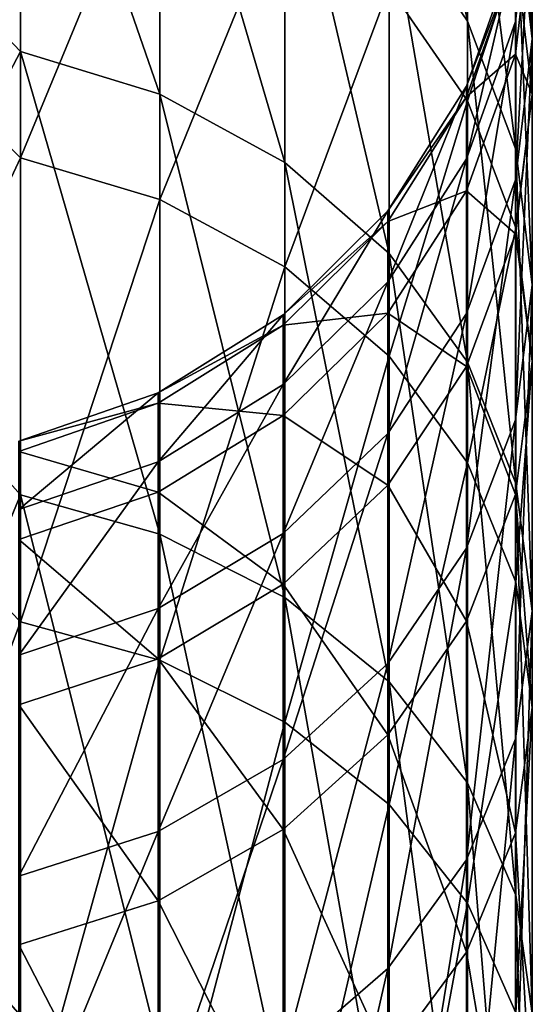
# Model space of a CAD drawing. Header units: millimetres. Extents: x -44 to 78, y -375 to 458.
# Tile 75 of 76: x 2 to 10, y 429 to 444. Entities that reach past the tile are written whole.
import ezdxf

# ---------------------------------------------------------------- set-up
doc = ezdxf.new("R2010")
doc.units = ezdxf.units.MM
doc.header["$LTSCALE"] = 198.929398
doc.layers.add('7', color=7, linetype='CONTINUOUS')

msp = doc.modelspace()

# ---------------------------------------------------------------- linework, layer by layer
at = {"layer": '7', "color": 7, "linetype": 'CONTINUOUS', "true_color": 0x00000b}
for points in [[(9.014, 448.105, 68.555), (9.014, 444.199, 57.417), (7.823, 449.931, 68.033), (9.014, 448.105, 68.555)], [(7.823, 449.931, 68.033), (9.014, 444.199, 57.417), (7.823, 445.951, 56.684), (7.823, 449.931, 68.033)], [(2.225, 449.198, 55.327), (2.225, 443.734, 44.152), (0, 446.075, 47.986), (2.225, 449.198, 55.327)], [(4.341, 448.514, 55.612), (4.341, 443.088, 44.516), (2.225, 449.198, 55.327), (4.341, 448.514, 55.612)], [(2.225, 449.198, 55.327), (4.341, 443.088, 44.516), (2.225, 443.734, 44.152), (2.225, 449.198, 55.327)], [(6.238, 447.414, 56.073), (6.238, 442.049, 45.102), (4.341, 448.514, 55.612), (6.238, 447.414, 56.073)], [(4.341, 448.514, 55.612), (6.238, 442.049, 45.102), (4.341, 443.088, 44.516), (4.341, 448.514, 55.612)], [(10, 446.391, 80.771), (10, 443.928, 69.749), (9.752, 448.59, 80.413), (10, 446.391, 80.771)], [(9.752, 448.59, 80.413), (10, 443.928, 69.749), (9.752, 446.07, 69.137), (9.752, 448.59, 80.413)], [(9.752, 446.07, 69.137), (9.752, 442.246, 58.234), (9.014, 448.105, 68.555), (9.752, 446.07, 69.137)], [(9.014, 448.105, 68.555), (9.752, 442.246, 58.234), (9.014, 444.199, 57.417), (9.014, 448.105, 68.555)], [(2.225, 442.119, 151.012), (2.225, 447.919, 140.007), (0, 444.335, 147.687), (2.225, 442.119, 151.012)], [(2.225, 442.119, 151.012), (4.341, 447.244, 139.701), (2.225, 447.919, 140.007), (2.225, 442.119, 151.012)], [(9.746, 445.32, 92.102), (9.746, 444.193, 81.128), (10, 447.545, 92.004), (9.746, 445.32, 92.102)], [(10, 447.545, 92.004), (9.746, 444.193, 81.128), (10, 446.391, 80.771), (10, 447.545, 92.004)], [(7.823, 445.951, 56.684), (7.823, 440.668, 45.881), (6.238, 447.414, 56.073), (7.823, 445.951, 56.684)], [(6.238, 447.414, 56.073), (7.823, 440.668, 45.881), (6.238, 442.049, 45.102), (6.238, 447.414, 56.073)], [(4.341, 441.486, 150.628), (4.341, 447.244, 139.701), (2.225, 442.119, 151.012), (4.341, 441.486, 150.628)], [(4.341, 441.486, 150.628), (6.238, 446.158, 139.207), (4.341, 447.244, 139.701), (4.341, 441.486, 150.628)], [(9.014, 442.985, 137.767), (9.014, 447.226, 126.752), (7.823, 444.714, 138.552), (9.014, 442.985, 137.767)], [(9.014, 442.985, 137.767), (9.752, 445.209, 126.109), (9.014, 447.226, 126.752), (9.014, 442.985, 137.767)], [(9.746, 444.193, 81.128), (9.746, 441.787, 70.362), (10, 446.391, 80.771), (9.746, 444.193, 81.128)], [(10, 446.391, 80.771), (9.746, 441.787, 70.362), (10, 443.928, 69.749), (10, 446.391, 80.771)], [(6.238, 440.465, 150.011), (6.238, 446.158, 139.207), (4.341, 441.486, 150.628), (6.238, 440.465, 150.011)], [(6.238, 440.465, 150.011), (7.823, 444.714, 138.552), (6.238, 446.158, 139.207), (6.238, 440.465, 150.011)], [(0, 446.075, 47.986), (2.225, 443.734, 44.152), (0, 439.494, 36.814), (0, 446.075, 47.986)], [(10, 443.928, 69.749), (10, 440.191, 59.093), (9.752, 446.07, 69.137), (10, 443.928, 69.749)], [(9.752, 446.07, 69.137), (10, 440.191, 59.093), (9.752, 442.246, 58.234), (9.752, 446.07, 69.137)], [(9.014, 444.199, 57.417), (9.014, 439.014, 46.814), (7.823, 445.951, 56.684), (9.014, 444.199, 57.417)], [(7.823, 445.951, 56.684), (9.014, 439.014, 46.814), (7.823, 440.668, 45.881), (7.823, 445.951, 56.684)], [(9.746, 443.695, 114.066), (9.746, 445.153, 103.132), (10, 445.882, 114.49), (9.746, 443.695, 114.066)], [(10, 443.087, 125.432), (9.746, 443.695, 114.066), (10, 445.882, 114.49), (10, 443.087, 125.432)], [(10, 443.087, 125.432), (10, 445.882, 114.49), (9.752, 445.209, 126.109), (10, 443.087, 125.432)], [(9.002, 443.208, 92.194), (9.002, 442.106, 81.467), (9.746, 445.32, 92.102), (9.002, 443.208, 92.194)], [(9.746, 445.153, 103.132), (9.002, 443.208, 92.194), (9.746, 445.32, 92.102), (9.746, 445.153, 103.132)], [(9.746, 445.32, 92.102), (9.002, 442.106, 81.467), (9.746, 444.193, 81.128), (9.746, 445.32, 92.102)], [(9.002, 443.045, 102.976), (9.002, 443.208, 92.194), (9.746, 445.153, 103.132), (9.002, 443.045, 102.976)], [(9.746, 443.695, 114.066), (9.002, 443.045, 102.976), (9.746, 445.153, 103.132), (9.746, 443.695, 114.066)], [(9.752, 441.058, 136.891), (9.752, 445.209, 126.109), (9.014, 442.985, 137.767), (9.752, 441.058, 136.891)], [(9.752, 441.058, 136.891), (10, 443.087, 125.432), (9.752, 445.209, 126.109), (9.752, 441.058, 136.891)], [(7.823, 439.107, 149.191), (7.823, 444.714, 138.552), (6.238, 440.465, 150.011), (7.823, 439.107, 149.191)], [(7.823, 439.107, 149.191), (9.014, 442.985, 137.767), (7.823, 444.714, 138.552), (7.823, 439.107, 149.191)], [(0, 437.368, 158.623), (2.225, 442.119, 151.012), (0, 444.335, 147.687), (0, 437.368, 158.623)], [(9.002, 442.106, 81.467), (9.002, 439.754, 70.943), (9.746, 444.193, 81.128), (9.002, 442.106, 81.467)], [(9.746, 444.193, 81.128), (9.002, 439.754, 70.943), (9.746, 441.787, 70.362), (9.746, 444.193, 81.128)], [(9.752, 442.246, 58.234), (9.752, 437.17, 47.854), (9.014, 444.199, 57.417), (9.752, 442.246, 58.234)], [(9.014, 444.199, 57.417), (9.752, 437.17, 47.854), (9.014, 439.014, 46.814), (9.014, 444.199, 57.417)], [(9.746, 441.787, 70.362), (9.746, 438.136, 59.952), (10, 443.928, 69.749), (9.746, 441.787, 70.362)], [(10, 443.928, 69.749), (9.746, 438.136, 59.952), (10, 440.191, 59.093), (10, 443.928, 69.749)], [(2.225, 443.734, 44.152), (2.225, 436.997, 33.695), (0, 439.494, 36.814), (2.225, 443.734, 44.152)], [(4.341, 443.088, 44.516), (4.341, 436.399, 34.132), (2.225, 443.734, 44.152), (4.341, 443.088, 44.516)], [(2.225, 443.734, 44.152), (4.341, 436.399, 34.132), (2.225, 436.997, 33.695), (2.225, 443.734, 44.152)], [(9.002, 441.619, 113.664), (9.002, 443.045, 102.976), (9.746, 443.695, 114.066), (9.002, 441.619, 113.664)], [(9.746, 440.965, 124.755), (9.002, 441.619, 113.664), (9.746, 443.695, 114.066), (9.746, 440.965, 124.755)], [(9.746, 440.965, 124.755), (9.746, 443.695, 114.066), (10, 443.087, 125.432), (9.746, 440.965, 124.755)], [(7.806, 441.314, 92.276), (7.806, 440.235, 81.771), (9.002, 443.208, 92.194), (7.806, 441.314, 92.276)], [(9.002, 443.045, 102.976), (7.806, 441.314, 92.276), (9.002, 443.208, 92.194), (9.002, 443.045, 102.976)], [(9.002, 443.208, 92.194), (7.806, 440.235, 81.771), (9.002, 442.106, 81.467), (9.002, 443.208, 92.194)], [(6.238, 442.049, 45.102), (6.238, 435.436, 34.835), (4.341, 443.088, 44.516), (6.238, 442.049, 45.102)], [(4.341, 443.088, 44.516), (6.238, 435.436, 34.835), (4.341, 436.399, 34.132), (4.341, 443.088, 44.516)], [(7.806, 441.154, 102.836), (7.806, 441.314, 92.276), (9.002, 443.045, 102.976), (7.806, 441.154, 102.836)], [(9.002, 441.619, 113.664), (7.806, 441.154, 102.836), (9.002, 443.045, 102.976), (9.002, 441.619, 113.664)], [(9.014, 437.482, 148.208), (9.014, 442.985, 137.767), (7.823, 439.107, 149.191), (9.014, 437.482, 148.208)], [(9.014, 437.482, 148.208), (9.752, 441.058, 136.891), (9.014, 442.985, 137.767), (9.014, 437.482, 148.208)], [(10, 439.029, 135.97), (9.746, 440.965, 124.755), (10, 443.087, 125.432), (10, 439.029, 135.97)], [(10, 439.029, 135.97), (10, 443.087, 125.432), (9.752, 441.058, 136.891), (10, 439.029, 135.97)], [(10, 440.191, 59.093), (10, 435.23, 48.948), (9.752, 442.246, 58.234), (10, 440.191, 59.093)], [(9.752, 442.246, 58.234), (10, 435.23, 48.948), (9.752, 437.17, 47.854), (9.752, 442.246, 58.234)], [(2.225, 435.07, 161.261), (2.225, 442.119, 151.012), (0, 437.368, 158.623), (2.225, 435.07, 161.261)], [(2.225, 435.07, 161.261), (4.341, 441.486, 150.628), (2.225, 442.119, 151.012), (2.225, 435.07, 161.261)], [(7.806, 440.235, 81.771), (7.806, 437.931, 71.465), (9.002, 442.106, 81.467), (7.806, 440.235, 81.771)], [(9.002, 442.106, 81.467), (7.806, 437.931, 71.465), (9.002, 439.754, 70.943), (9.002, 442.106, 81.467)], [(7.823, 440.668, 45.881), (7.823, 434.155, 35.771), (6.238, 442.049, 45.102), (7.823, 440.668, 45.881)], [(6.238, 442.049, 45.102), (7.823, 434.155, 35.771), (6.238, 435.436, 34.835), (6.238, 442.049, 45.102)], [(9.002, 439.754, 70.943), (9.002, 436.185, 60.768), (9.746, 441.787, 70.362), (9.002, 439.754, 70.943)], [(9.746, 441.787, 70.362), (9.002, 436.185, 60.768), (9.746, 438.136, 59.952), (9.746, 441.787, 70.362)], [(4.341, 434.486, 160.806), (4.341, 441.486, 150.628), (2.225, 435.07, 161.261), (4.341, 434.486, 160.806)], [(4.341, 434.486, 160.806), (6.238, 440.465, 150.011), (4.341, 441.486, 150.628), (4.341, 434.486, 160.806)], [(7.806, 439.758, 113.304), (7.806, 441.154, 102.836), (9.002, 441.619, 113.664), (7.806, 439.758, 113.304)], [(9.002, 438.951, 124.112), (7.806, 439.758, 113.304), (9.002, 441.619, 113.664), (9.002, 438.951, 124.112)], [(9.002, 438.951, 124.112), (9.002, 441.619, 113.664), (9.746, 440.965, 124.755), (9.002, 438.951, 124.112)], [(6.217, 439.734, 92.345), (6.217, 438.673, 82.025), (7.806, 441.314, 92.276), (6.217, 439.734, 92.345)], [(7.806, 441.154, 102.836), (6.217, 439.734, 92.345), (7.806, 441.314, 92.276), (7.806, 441.154, 102.836)], [(7.806, 441.314, 92.276), (6.217, 438.673, 82.025), (7.806, 440.235, 81.771), (7.806, 441.314, 92.276)], [(6.217, 439.577, 102.719), (6.217, 439.734, 92.345), (7.806, 441.154, 102.836), (6.217, 439.577, 102.719)], [(7.806, 439.758, 113.304), (6.217, 439.577, 102.719), (7.806, 441.154, 102.836), (7.806, 439.758, 113.304)], [(9.752, 435.671, 147.113), (9.752, 441.058, 136.891), (9.014, 437.482, 148.208), (9.752, 435.671, 147.113)], [(9.752, 435.671, 147.113), (10, 439.029, 135.97), (9.752, 441.058, 136.891), (9.752, 435.671, 147.113)], [(9.746, 437.002, 135.05), (9.002, 438.951, 124.112), (9.746, 440.965, 124.755), (9.746, 437.002, 135.05)], [(9.746, 437.002, 135.05), (9.746, 440.965, 124.755), (10, 439.029, 135.97), (9.746, 437.002, 135.05)], [(9.014, 439.014, 46.814), (9.014, 432.622, 36.891), (7.823, 440.668, 45.881), (9.014, 439.014, 46.814)], [(7.823, 440.668, 45.881), (9.014, 432.622, 36.891), (7.823, 434.155, 35.771), (7.823, 440.668, 45.881)], [(6.238, 433.544, 160.073), (6.238, 440.465, 150.011), (4.341, 434.486, 160.806), (6.238, 433.544, 160.073)], [(6.238, 433.544, 160.073), (7.823, 439.107, 149.191), (6.238, 440.465, 150.011), (6.238, 433.544, 160.073)], [(6.217, 438.673, 82.025), (6.217, 436.411, 71.9), (7.806, 440.235, 81.771), (6.217, 438.673, 82.025)], [(7.806, 440.235, 81.771), (6.217, 436.411, 71.9), (7.806, 437.931, 71.465), (7.806, 440.235, 81.771)], [(9.746, 438.136, 59.952), (9.746, 433.29, 50.042), (10, 440.191, 59.093), (9.746, 438.136, 59.952)], [(10, 440.191, 59.093), (9.746, 433.29, 50.042), (10, 435.23, 48.948), (10, 440.191, 59.093)], [(4.317, 438.547, 92.397), (4.317, 437.501, 82.215), (6.217, 439.734, 92.345), (4.317, 438.547, 92.397)], [(6.217, 439.577, 102.719), (4.317, 438.547, 92.397), (6.217, 439.734, 92.345), (6.217, 439.577, 102.719)], [(6.217, 439.734, 92.345), (4.317, 437.501, 82.215), (6.217, 438.673, 82.025), (6.217, 439.734, 92.345)], [(6.217, 438.205, 113.003), (6.217, 439.577, 102.719), (7.806, 439.758, 113.304), (6.217, 438.205, 113.003)], [(7.806, 437.145, 123.536), (6.217, 438.205, 113.003), (7.806, 439.758, 113.304), (7.806, 437.145, 123.536)], [(7.806, 437.145, 123.536), (7.806, 439.758, 113.304), (9.002, 438.951, 124.112), (7.806, 437.145, 123.536)], [(7.806, 437.931, 71.465), (7.806, 434.436, 61.499), (9.002, 439.754, 70.943), (7.806, 437.931, 71.465)], [(9.002, 439.754, 70.943), (7.806, 434.436, 61.499), (9.002, 436.185, 60.768), (9.002, 439.754, 70.943)], [(4.317, 438.392, 102.632), (4.317, 438.547, 92.397), (6.217, 439.577, 102.719), (4.317, 438.392, 102.632)], [(6.217, 438.205, 113.003), (4.317, 438.392, 102.632), (6.217, 439.577, 102.719), (6.217, 438.205, 113.003)], [(0, 439.494, 36.814), (2.225, 436.997, 33.695), (0, 431.6, 26.527), (0, 439.494, 36.814)], [(7.823, 432.292, 159.099), (7.823, 439.107, 149.191), (6.238, 433.544, 160.073), (7.823, 432.292, 159.099)], [(7.823, 432.292, 159.099), (9.014, 437.482, 148.208), (7.823, 439.107, 149.191), (7.823, 432.292, 159.099)], [(9.002, 435.076, 134.175), (7.806, 437.145, 123.536), (9.002, 438.951, 124.112), (9.002, 435.076, 134.175)], [(9.002, 435.076, 134.175), (9.002, 438.951, 124.112), (9.746, 437.002, 135.05), (9.002, 435.076, 134.175)], [(9.752, 437.17, 47.854), (9.752, 430.913, 38.14), (9.014, 439.014, 46.814), (9.752, 437.17, 47.854)], [(9.014, 439.014, 46.814), (9.752, 430.913, 38.14), (9.014, 432.622, 36.891), (9.014, 439.014, 46.814)], [(10, 433.765, 145.961), (9.746, 437.002, 135.05), (10, 439.029, 135.97), (10, 433.765, 145.961)], [(10, 433.765, 145.961), (10, 439.029, 135.97), (9.752, 435.671, 147.113), (10, 433.765, 145.961)], [(4.317, 437.501, 82.215), (4.317, 435.269, 72.226), (6.217, 438.673, 82.025), (4.317, 437.501, 82.215)], [(6.217, 438.673, 82.025), (4.317, 435.269, 72.226), (6.217, 436.411, 71.9), (6.217, 438.673, 82.025)], [(2.199, 437.812, 92.429), (2.199, 436.775, 82.333), (4.317, 438.547, 92.397), (2.199, 437.812, 92.429)], [(4.317, 438.392, 102.632), (2.199, 437.812, 92.429), (4.317, 438.547, 92.397), (4.317, 438.392, 102.632)], [(4.317, 438.547, 92.397), (2.199, 436.775, 82.333), (4.317, 437.501, 82.215), (4.317, 438.547, 92.397)], [(2.199, 437.659, 102.577), (2.199, 437.812, 92.429), (4.317, 438.392, 102.632), (2.199, 437.659, 102.577)], [(4.317, 437.039, 112.777), (2.199, 437.659, 102.577), (4.317, 438.392, 102.632), (4.317, 437.039, 112.777)], [(4.317, 437.039, 112.777), (4.317, 438.392, 102.632), (6.217, 438.205, 113.003), (4.317, 437.039, 112.777)], [(6.217, 435.638, 123.055), (4.317, 437.039, 112.777), (6.217, 438.205, 113.003), (6.217, 435.638, 123.055)], [(6.217, 435.638, 123.055), (6.217, 438.205, 113.003), (7.806, 437.145, 123.536), (6.217, 435.638, 123.055)], [(9.002, 436.185, 60.768), (9.002, 431.448, 51.081), (9.746, 438.136, 59.952), (9.002, 436.185, 60.768)], [(9.746, 438.136, 59.952), (9.002, 431.448, 51.081), (9.746, 433.29, 50.042), (9.746, 438.136, 59.952)], [(6.217, 436.411, 71.9), (6.217, 432.977, 62.109), (7.806, 437.931, 71.465), (6.217, 436.411, 71.9)], [(7.806, 437.931, 71.465), (6.217, 432.977, 62.109), (7.806, 434.436, 61.499), (7.806, 437.931, 71.465)], [(2.199, 436.318, 112.637), (2.199, 437.659, 102.577), (4.317, 437.039, 112.777), (2.199, 436.318, 112.637)], [(2.199, 436.775, 82.333), (2.199, 434.562, 72.428), (4.317, 437.501, 82.215), (2.199, 436.775, 82.333)], [(4.317, 437.501, 82.215), (2.199, 434.562, 72.428), (4.317, 435.269, 72.226), (4.317, 437.501, 82.215)], [(9.014, 430.794, 157.933), (9.014, 437.482, 148.208), (7.823, 432.292, 159.099), (9.014, 430.794, 157.933)], [(9.014, 430.794, 157.933), (9.752, 435.671, 147.113), (9.014, 437.482, 148.208), (9.014, 430.794, 157.933)], [(0, 429.12, 168.628), (2.225, 435.07, 161.261), (0, 437.368, 158.623), (0, 429.12, 168.628)], [(7.806, 433.35, 133.391), (6.217, 435.638, 123.055), (7.806, 437.145, 123.536), (7.806, 433.35, 133.391)], [(7.806, 433.35, 133.391), (7.806, 437.145, 123.536), (9.002, 435.076, 134.175), (7.806, 433.35, 133.391)], [(10, 435.23, 48.948), (10, 429.114, 39.454), (9.752, 437.17, 47.854), (10, 435.23, 48.948)], [(9.752, 437.17, 47.854), (10, 429.114, 39.454), (9.752, 430.913, 38.14), (9.752, 437.17, 47.854)], [(2.225, 436.997, 33.695), (2.225, 429.082, 24.099), (0, 431.6, 26.527), (2.225, 436.997, 33.695)], [(4.317, 434.506, 122.694), (2.199, 436.318, 112.637), (4.317, 437.039, 112.777), (4.317, 434.506, 122.694)], [(4.341, 436.399, 34.132), (4.341, 428.539, 24.603), (2.225, 436.997, 33.695), (4.341, 436.399, 34.132)], [(2.225, 436.997, 33.695), (4.341, 428.539, 24.603), (2.225, 429.082, 24.099), (2.225, 436.997, 33.695)], [(4.317, 434.506, 122.694), (4.317, 437.039, 112.777), (6.217, 435.638, 123.055), (4.317, 434.506, 122.694)], [(9.746, 431.859, 144.809), (9.002, 435.076, 134.175), (9.746, 437.002, 135.05), (9.746, 431.859, 144.809)], [(9.746, 431.859, 144.809), (9.746, 437.002, 135.05), (10, 433.765, 145.961), (9.746, 431.859, 144.809)], [(4.317, 435.269, 72.226), (4.317, 431.881, 62.568), (6.217, 436.411, 71.9), (4.317, 435.269, 72.226)], [(6.217, 436.411, 71.9), (4.317, 431.881, 62.568), (6.217, 432.977, 62.109), (6.217, 436.411, 71.9)], [(6.238, 435.436, 34.835), (6.238, 427.665, 25.415), (4.341, 436.399, 34.132), (6.238, 435.436, 34.835)], [(4.341, 436.399, 34.132), (6.238, 427.665, 25.415), (4.341, 428.539, 24.603), (4.341, 436.399, 34.132)], [(2.199, 433.806, 122.471), (2.199, 436.318, 112.637), (4.317, 434.506, 122.694), (2.199, 433.806, 122.471)], [(7.806, 434.436, 61.499), (7.806, 429.797, 52.012), (9.002, 436.185, 60.768), (7.806, 434.436, 61.499)], [(9.002, 436.185, 60.768), (7.806, 429.797, 52.012), (9.002, 431.448, 51.081), (9.002, 436.185, 60.768)], [(6.217, 431.91, 132.738), (4.317, 434.506, 122.694), (6.217, 435.638, 123.055), (6.217, 431.91, 132.738)], [(6.217, 431.91, 132.738), (6.217, 435.638, 123.055), (7.806, 433.35, 133.391), (6.217, 431.91, 132.738)], [(9.752, 429.123, 156.634), (9.752, 435.671, 147.113), (9.014, 430.794, 157.933), (9.752, 429.123, 156.634)], [(9.752, 429.123, 156.634), (10, 433.765, 145.961), (9.752, 435.671, 147.113), (9.752, 429.123, 156.634)], [(7.823, 434.155, 35.771), (7.823, 426.503, 26.494), (6.238, 435.436, 34.835), (7.823, 434.155, 35.771)], [(6.238, 435.436, 34.835), (7.823, 426.503, 26.494), (6.238, 427.665, 25.415), (6.238, 435.436, 34.835)], [(2.199, 434.562, 72.428), (2.199, 431.203, 62.851), (4.317, 435.269, 72.226), (2.199, 434.562, 72.428)], [(4.317, 435.269, 72.226), (2.199, 431.203, 62.851), (4.317, 431.881, 62.568), (4.317, 435.269, 72.226)], [(9.746, 433.29, 50.042), (9.746, 427.316, 40.768), (10, 435.23, 48.948), (9.746, 433.29, 50.042)], [(10, 435.23, 48.948), (9.746, 427.316, 40.768), (10, 429.114, 39.454), (10, 435.23, 48.948)], [(2.225, 426.869, 170.613), (2.225, 435.07, 161.261), (0, 429.12, 168.628), (2.225, 426.869, 170.613)], [(2.225, 426.869, 170.613), (4.341, 434.486, 160.806), (2.225, 435.07, 161.261), (2.225, 426.869, 170.613)], [(9.002, 430.049, 143.715), (7.806, 433.35, 133.391), (9.002, 435.076, 134.175), (9.002, 430.049, 143.715)], [(9.002, 430.049, 143.715), (9.002, 435.076, 134.175), (9.746, 431.859, 144.809), (9.002, 430.049, 143.715)], [(4.317, 430.829, 132.246), (2.199, 433.806, 122.471), (4.317, 434.506, 122.694), (4.317, 430.829, 132.246)], [(4.341, 426.342, 170.093), (4.341, 434.486, 160.806), (2.225, 426.869, 170.613), (4.341, 426.342, 170.093)], [(4.317, 430.829, 132.246), (4.317, 434.506, 122.694), (6.217, 431.91, 132.738), (4.317, 430.829, 132.246)], [(4.341, 426.342, 170.093), (6.238, 433.544, 160.073), (4.341, 434.486, 160.806), (4.341, 426.342, 170.093)], [(6.217, 432.977, 62.109), (6.217, 428.42, 52.789), (7.806, 434.436, 61.499), (6.217, 432.977, 62.109)], [(7.806, 434.436, 61.499), (6.217, 428.42, 52.789), (7.806, 429.797, 52.012), (7.806, 434.436, 61.499)], [(9.014, 432.622, 36.891), (9.014, 425.111, 27.786), (7.823, 434.155, 35.771), (9.014, 432.622, 36.891)], [(7.823, 434.155, 35.771), (9.014, 425.111, 27.786), (7.823, 426.503, 26.494), (7.823, 434.155, 35.771)], [(2.199, 430.159, 131.942), (2.199, 433.806, 122.471), (4.317, 430.829, 132.246), (2.199, 430.159, 131.942)], [(10, 427.365, 155.266), (9.746, 431.859, 144.809), (10, 433.765, 145.961), (10, 427.365, 155.266)], [(10, 427.365, 155.266), (10, 433.765, 145.961), (9.752, 429.123, 156.634), (10, 427.365, 155.266)], [(6.238, 425.492, 169.255), (6.238, 433.544, 160.073), (4.341, 426.342, 170.093), (6.238, 425.492, 169.255)], [(6.238, 425.492, 169.255), (7.823, 432.292, 159.099), (6.238, 433.544, 160.073), (6.238, 425.492, 169.255)], [(7.806, 428.427, 142.734), (6.217, 431.91, 132.738), (7.806, 433.35, 133.391), (7.806, 428.427, 142.734)], [(7.806, 428.427, 142.734), (7.806, 433.35, 133.391), (9.002, 430.049, 143.715), (7.806, 428.427, 142.734)], [(9.002, 431.448, 51.081), (9.002, 425.609, 42.016), (9.746, 433.29, 50.042), (9.002, 431.448, 51.081)], [(9.746, 433.29, 50.042), (9.002, 425.609, 42.016), (9.746, 427.316, 40.768), (9.746, 433.29, 50.042)], [(4.317, 431.881, 62.568), (4.317, 427.385, 53.373), (6.217, 432.977, 62.109), (4.317, 431.881, 62.568)], [(6.217, 432.977, 62.109), (4.317, 427.385, 53.373), (6.217, 428.42, 52.789), (6.217, 432.977, 62.109)], [(9.752, 430.913, 38.14), (9.752, 423.561, 29.227), (9.014, 432.622, 36.891), (9.752, 430.913, 38.14)], [(9.014, 432.622, 36.891), (9.752, 423.561, 29.227), (9.014, 425.111, 27.786), (9.014, 432.622, 36.891)], [(7.823, 424.363, 168.141), (7.823, 432.292, 159.099), (6.238, 425.492, 169.255), (7.823, 424.363, 168.141)], [(7.823, 424.363, 168.141), (9.014, 430.794, 157.933), (7.823, 432.292, 159.099), (7.823, 424.363, 168.141)], [(6.217, 427.073, 141.916), (4.317, 430.829, 132.246), (6.217, 431.91, 132.738), (6.217, 427.073, 141.916)], [(6.217, 427.073, 141.916), (6.217, 431.91, 132.738), (7.806, 428.427, 142.734), (6.217, 427.073, 141.916)], [(2.199, 431.203, 62.851), (2.199, 426.745, 53.734), (4.317, 431.881, 62.568), (2.199, 431.203, 62.851)], [(4.317, 431.881, 62.568), (2.199, 426.745, 53.734), (4.317, 427.385, 53.373), (4.317, 431.881, 62.568)], [(9.746, 425.607, 153.898), (9.002, 430.049, 143.715), (9.746, 431.859, 144.809), (9.746, 425.607, 153.898)], [(9.746, 425.607, 153.898), (9.746, 431.859, 144.809), (10, 427.365, 155.266), (9.746, 425.607, 153.898)], [(0, 431.6, 26.527), (2.225, 429.082, 24.099), (0, 422.512, 17.278), (0, 431.6, 26.527)], [(7.806, 429.797, 52.012), (7.806, 424.078, 43.134), (9.002, 431.448, 51.081), (7.806, 429.797, 52.012)], [(9.002, 431.448, 51.081), (7.806, 424.078, 43.134), (9.002, 425.609, 42.016), (9.002, 431.448, 51.081)], [(10, 429.114, 39.454), (10, 421.928, 30.743), (9.752, 430.913, 38.14), (10, 429.114, 39.454)], [(9.752, 430.913, 38.14), (10, 421.928, 30.743), (9.752, 423.561, 29.227), (9.752, 430.913, 38.14)], [(4.317, 426.057, 141.301), (2.199, 430.159, 131.942), (4.317, 430.829, 132.246), (4.317, 426.057, 141.301)], [(4.317, 426.057, 141.301), (4.317, 430.829, 132.246), (6.217, 427.073, 141.916), (4.317, 426.057, 141.301)], [(9.014, 423.012, 166.807), (9.014, 430.794, 157.933), (7.823, 424.363, 168.141), (9.014, 423.012, 166.807)], [(9.014, 423.012, 166.807), (9.752, 429.123, 156.634), (9.014, 430.794, 157.933), (9.014, 423.012, 166.807)], [(2.199, 425.428, 140.921), (2.199, 430.159, 131.942), (4.317, 426.057, 141.301), (2.199, 425.428, 140.921)], [(9.002, 423.939, 152.6), (7.806, 428.427, 142.734), (9.002, 430.049, 143.715), (9.002, 423.939, 152.6)], [(9.002, 423.939, 152.6), (9.002, 430.049, 143.715), (9.746, 425.607, 153.898), (9.002, 423.939, 152.6)], [(6.217, 428.42, 52.789), (6.217, 422.801, 44.067), (7.806, 429.797, 52.012), (6.217, 428.42, 52.789)], [(7.806, 429.797, 52.012), (6.217, 422.801, 44.067), (7.806, 424.078, 43.134), (7.806, 429.797, 52.012)]]:
    msp.add_3dface(points, dxfattribs=at)

doc.saveas('drawing.dxf')
